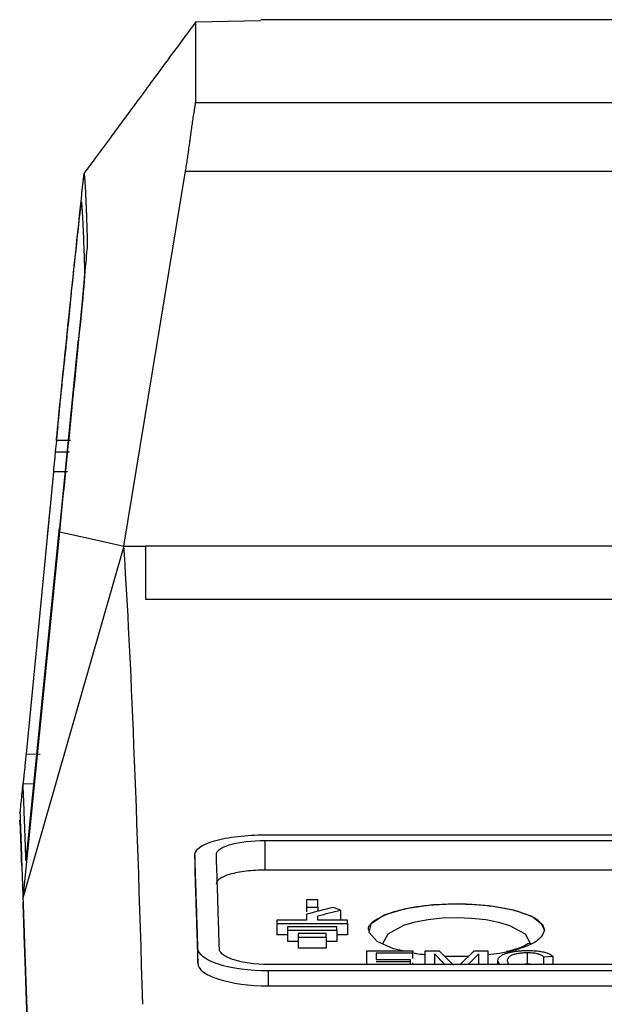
# Model space of a CAD drawing. Header units: millimetres. Extents: x -155 to 1130, y -373 to 1265.
# Tile 7 of 198: x 498 to 539, y 38 to 108. Entities that reach past the tile are written whole.
import ezdxf

# ---------------------------------------------------------------- set-up
doc = ezdxf.new("R2010")
doc.units = ezdxf.units.MM

msp = doc.modelspace()

# ---------------------------------------------------------------- linework, layer by layer
at = {"color": 7, "linetype": 'Continuous', "lineweight": 25}
for p, q in [((514.701, 107.946), (510.078, 107.872)), ((594.275, 108.036), (514.701, 108.036)), ((510.077, 102.17), (553.341, 102.17)), ((504.98, 70.686), (509.362, 97.281)), ((509.362, 97.281), (553.244, 97.281)), ((500.197, 78.187), (500.194, 78.156)), ((500.197, 78.187), (501.202, 78.188)), ((500.117, 77.381), (501.12, 77.366)), ((499.977, 75.944), (498.035, 55.928)), ((500.981, 75.941), (499.977, 75.944)), ((499.743, 73.552), (499.533, 71.392)), ((498.306, 50.951), (500.405, 71.981)), ((500.409, 71.702), (497.817, 45.702)), ((504.98, 70.686), (497.817, 45.702)), ((504.98, 70.686), (506.514, 70.686)), ((552.371, 70.686), (506.514, 70.686)), ((506.514, 66.916), (614.602, 66.916)), ((498.035, 55.928), (499.04, 55.925)), ((498.592, 53.809), (497.794, 53.795)), ((515.025, 50.192), (714.18, 50.192)), ((714.18, 49.772), (515.025, 49.772)), ((515.025, 47.689), (515.025, 49.772)), ((510.024, 48.765), (510.015, 47.725)), ((714.18, 47.689), (515.025, 47.689)), ((518.752, 45.588), (517.952, 45.588)), ((517.952, 45.052), (518.752, 45.052)), ((517.952, 45.052), (517.952, 44.734)), ((518.752, 45.052), (518.752, 44.76)), ((520.367, 44.854), (520.367, 44.134)), ((517.952, 44.134), (515.852, 44.134)), ((520.852, 44.134), (518.752, 44.134)), ((515.852, 43.891), (520.852, 43.891)), ((515.852, 43.891), (515.852, 43.1)), ((520.102, 43.662), (516.602, 43.662)), ((516.602, 43.417), (520.102, 43.417)), ((516.602, 43.417), (516.602, 42.626)), ((520.102, 43.417), (520.102, 42.626)), ((520.852, 43.891), (520.852, 43.1)), ((516.602, 43.1), (515.852, 43.1)), ((517.352, 42.626), (516.602, 42.626)), ((519.352, 43.187), (517.352, 43.187)), ((517.352, 42.94), (519.352, 42.94)), ((517.352, 42.94), (517.352, 42.149)), ((519.352, 42.94), (519.352, 42.149)), ((520.102, 42.626), (519.352, 42.626)), ((520.852, 43.1), (520.102, 43.1)), ((510.228, 41.072), (510.238, 42.121)), ((519.352, 42.149), (517.352, 42.149)), ((522.231, 41.963), (525.491, 41.963)), ((522.231, 41.015), (522.231, 41.963)), ((525.491, 41.963), (525.491, 41.796)), ((526.38, 41.963), (527.361, 41.963)), ((526.38, 41.015), (526.38, 41.963)), ((527.361, 41.963), (528.394, 40.939)), ((528.829, 40.956), (529.853, 41.963)), ((529.853, 41.963), (530.825, 41.963)), ((530.825, 41.963), (530.825, 41.015)), ((525.491, 41.796), (522.883, 41.796)), ((522.883, 41.796), (522.883, 41.347)), ((522.883, 41.347), (525.313, 41.347)), ((525.313, 41.347), (525.313, 41.178)), ((525.491, 41.409), (525.491, 41.796)), ((527.747, 41.015), (527.032, 41.74)), ((527.032, 41.74), (527.032, 41.015)), ((529.438, 41.555), (527.775, 41.552)), ((530.173, 41.74), (529.453, 41.015)), ((530.173, 41.015), (530.173, 41.74)), ((531.536, 41.015), (531.536, 41.246)), ((531.658, 41.015), (531.536, 41.246)), ((532.188, 41.246), (532.286, 41.015)), ((533.635, 41.024), (533.635, 41.814)), ((535.448, 41.559), (534.796, 41.515)), ((534.796, 41.015), (534.796, 41.515)), ((535.448, 41.015), (535.448, 41.559)), ((515.238, 41.015), (713.967, 41.015)), ((515.238, 40.53), (515.238, 39.475)), ((713.967, 40.53), (515.238, 40.53)), ((525.313, 41.178), (522.883, 41.178)), ((525.313, 41.178), (525.313, 41.015)), ((525.491, 41.005), (525.491, 41.117)), ((533.635, 41.024), (533.454, 41.015)), ((533.841, 41.015), (533.635, 41.024)), ((534.915, 41.019), (534.962, 41.015)), ((515.238, 39.475), (614.602, 39.475))]:
    msp.add_line(p, q, dxfattribs=at)
at = {"color": 8, "linetype": 'Continuous', "lineweight": 25}
msp.add_line((500.19, 78.15), (500.186, 78.115), dxfattribs=at)
at = {"color": 7, "linetype": 'Continuous', "lineweight": 25, "flags": 128}
for points in [[(500.409, 71.702), (502.695, 71.194), (504.98, 70.686)], [(524.784, 41.963), (524.136, 42.112), (522.967, 42.629), (522.396, 43.249), (522.549, 43.905), (523.454, 44.507), (524.989, 44.97), (526.91, 45.241), (528.952, 45.308), (530.913, 45.18), (532.628, 44.876), (533.945, 44.417), (534.708, 43.837), (534.843, 43.437), (534.843, 43.437)]]:
    msp.add_lwpolyline(points, dxfattribs=at)
at = {"color": 8, "linetype": 'Continuous', "lineweight": 25, "flags": 128}
msp.add_lwpolyline([(523.362, 42.469), (523.751, 43.176), (524.869, 43.777), (525.663, 44.01), (526.579, 44.184), (527.58, 44.291), (528.626, 44.326), (529.671, 44.288), (530.67, 44.177), (531.581, 44.001), (532.369, 43.765), (533.471, 43.16), (533.843, 42.453), (533.843, 42.453)], dxfattribs=at)
at = {"color": 7, "linetype": 'Continuous', "lineweight": 25}
for points, knots in [([(510.078, 107.872), (509.768, 107.453), (509.135, 106.597), (508.165, 105.281), (507.155, 103.909), (506.155, 102.55), (505.145, 101.178), (504.111, 99.776), (503.104, 98.417), (502.444, 97.522), (502.159, 97.135)], [0, 0, 0, 0, 0.11749, 0.239972, 0.367471, 0.500001, 0.618548, 0.75, 0.891981, 1, 1, 1, 1]), ([(509.362, 97.281), (509.374, 97.356), (509.398, 97.506), (509.433, 97.729), (509.467, 97.95), (509.5, 98.169), (509.531, 98.385), (509.562, 98.598), (509.591, 98.807), (509.62, 99.013), (509.651, 99.242), (509.708, 99.667), (509.773, 100.158), (509.848, 100.683), (509.919, 101.141), (509.981, 101.522), (510.032, 101.831), (510.061, 102.02), (510.073, 102.127), (510.074, 102.161), (510.075, 102.173)], [0, 0, 0, 0, 0.03027, 0.06054, 0.090812, 0.121089, 0.15137, 0.181655, 0.211943, 0.242233, 0.272521, 0.314681, 0.438832, 0.514694, 0.605535, 0.724398, 0.801039, 0.900123, 0.966438, 1, 1, 1, 1]), ([(500.287, 79.156), (500.571, 81.964), (501.172, 87.927), (501.818, 93.948), (502.159, 97.135)], [0, 0, 0, 0, 0.4708399, 1, 1, 1, 1]), ([(502.159, 97.135), (502.162, 97.103), (502.169, 97.041), (502.179, 96.933), (502.19, 96.814), (502.2, 96.682), (502.21, 96.538), (502.221, 96.381), (502.231, 96.21), (502.242, 96.025), (502.253, 95.825), (502.263, 95.612), (502.274, 95.383), (502.285, 95.138), (502.296, 94.878), (502.307, 94.601), (502.318, 94.308), (502.33, 93.998), (502.341, 93.67), (502.353, 93.324), (502.364, 92.959), (502.376, 92.577), (502.384, 92.308), (502.388, 92.172)], [0, 0, 0, 0, 0.042663, 0.085822, 0.129476, 0.173626, 0.218272, 0.263414, 0.309051, 0.355184, 0.401812, 0.448936, 0.496556, 0.544671, 0.593281, 0.642387, 0.691989, 0.742085, 0.792678, 0.843765, 0.895348, 0.947426, 1, 1, 1, 1]), ([(501.929, 94.818), (501.932, 94.843), (501.937, 94.892), (501.944, 94.955), (501.951, 95.008), (501.957, 95.065), (501.964, 95.113), (501.965, 95.115), (501.966, 95.116)], [0, 0, 0, 0, 0.1253887, 0.2501792, 0.3750464, 0.5006639, 0.7501376, 1, 1, 1, 1]), ([(501.966, 95.116), (501.969, 95.085), (501.976, 95.022), (501.985, 94.917), (501.994, 94.803), (502.003, 94.679), (502.013, 94.545), (502.022, 94.402), (502.031, 94.25), (502.041, 94.088), (502.05, 93.916), (502.06, 93.735), (502.069, 93.545), (502.084, 93.211), (502.105, 92.7), (502.129, 92.04), (502.155, 91.405), (502.174, 90.827), (502.19, 90.41), (502.198, 90.202)], [0, 0, 0, 0, 0.041658, 0.083316, 0.124974, 0.166634, 0.208294, 0.249957, 0.291622, 0.33329, 0.374961, 0.416636, 0.458316, 0.5, 0.624967, 0.749978, 0.833861, 0.9172, 1, 1, 1, 1]), ([(500.197, 78.187), (500.235, 78.572), (500.303, 79.259), (500.414, 80.376), (500.514, 81.358), (500.612, 82.297), (500.714, 83.239), (500.847, 84.438), (500.955, 85.563), (501.086, 86.908), (501.245, 88.482), (501.54, 91.273), (501.775, 93.415), (501.929, 94.818)], [0, 0, 0, 0, 0.070003, 0.125, 0.204296, 0.25, 0.296638, 0.375002, 0.467203, 0.500003, 0.618221, 0.750001, 1, 1, 1, 1]), ([(502.388, 92.172), (502.392, 92.037), (502.335, 91.548), (502.206, 90.026), (502.133, 88.993), (502.021, 87.866)], [0, 0, 0, 0, 0.5, 0.5, 1, 1, 1, 1]), ([(502.198, 90.202), (502.198, 90.194), (502.198, 90.176), (502.197, 90.138), (502.194, 90.09), (502.191, 90.032), (502.186, 89.965), (502.178, 89.839), (502.161, 89.624), (502.132, 89.277), (502.096, 88.866), (502.058, 88.449), (502.021, 88.054), (501.987, 87.695), (501.962, 87.445), (501.949, 87.319)], [0, 0, 0, 0, 0.042849, 0.085502, 0.128067, 0.170652, 0.213366, 0.256315, 0.380068, 0.503899, 0.626536, 0.749659, 0.832898, 0.916081, 1, 1, 1, 1]), ([(501.949, 87.319), (501.821, 86.041), (501.681, 84.764), (501.418, 82.208), (501.291, 80.93), (500.91, 77.095), (500.66, 74.537), (500.405, 71.981)], [0, 0, 0, 0, 0.25, 0.25, 0.5, 0.5, 1, 1, 1, 1]), ([(500.287, 79.156), (500.267, 78.948), (500.235, 78.613), (500.202, 78.278), (500.19, 78.15)], [0, 0, 0, 0, 0.619257, 1, 1, 1, 1]), ([(498.035, 55.928), (498.021, 55.781), (497.993, 55.488), (497.95, 55.051), (497.91, 54.643), (497.874, 54.282), (497.844, 53.989), (497.823, 53.777), (497.815, 53.708), (497.812, 53.677)], [0, 0, 0, 0, 0.1477696, 0.2945494, 0.4421503, 0.5903817, 0.7356828, 0.8797477, 1, 1, 1, 1]), ([(497.789, 53.672), (497.745, 53.224), (497.682, 52.592), (497.617, 51.945), (497.598, 51.757)], [0, 0, 0, 0, 0.709552, 1, 1, 1, 1]), ([(497.806, 53.684), (497.805, 53.713), (497.804, 53.817), (497.838, 52.999), (497.901, 51.32), (497.969, 49.367), (498.002, 48.391)], [0, 0, 0, 0, 0.1135127, 0.4089822, 0.7044479, 1, 1, 1, 1]), ([(497.605, 51.779), (497.605, 51.79), (497.6, 51.901), (497.617, 51.456), (497.655, 50.361), (497.72, 48.499), (497.784, 46.635), (497.817, 45.703)], [0, 0, 0, 0, 0.026906, 0.264162, 0.5063, 0.753122, 1, 1, 1, 1]), ([(497.643, 50.689), (497.642, 50.722), (497.639, 50.788), (497.632, 50.885), (497.622, 50.994), (497.607, 51.111), (497.593, 51.187), (497.586, 51.225)], [0, 0, 0, 0, 0.166441, 0.332713, 0.500674, 0.75058, 1, 1, 1, 1]), ([(497.737, 48.003), (497.736, 48.043), (497.725, 48.348), (497.703, 48.982), (497.672, 49.878), (497.652, 50.423), (497.641, 50.754), (497.64, 50.776), (497.64, 50.789)], [0, 0, 0, 0, 0.018934, 0.146131, 0.400537, 0.654942, 0.782139, 1, 1, 1, 1]), ([(498.002, 48.391), (498.004, 48.352), (498.02, 48.421), (498.053, 48.666), (498.078, 48.866), (498.092, 48.982), (498.167, 49.614), (498.241, 50.298), (498.306, 50.951)], [0, 0, 0, 0, 0.25, 0.375, 0.375, 0.5, 0.5, 1, 1, 1, 1]), ([(510.025, 48.765), (510.012, 49.138), (510.508, 49.496), (511.655, 49.83), (511.913, 49.892), (512.466, 49.999), (513.347, 50.134), (514.345, 50.192), (515.025, 50.192)], [0, 0, 0, 0, 0.5, 0.5, 0.625, 0.625, 0.75, 1, 1, 1, 1]), ([(515.025, 49.772), (514.067, 49.772), (513.188, 49.665), (512.229, 49.392), (511.968, 49.282), (511.61, 49.035), (511.521, 48.903), (511.525, 48.769)], [0, 0, 0, 0, 0.5, 0.5, 0.75, 0.75, 1, 1, 1, 1]), ([(510.238, 42.121), (510.229, 42.41), (510.211, 42.988), (510.185, 43.843), (510.159, 44.688), (510.132, 45.523), (510.105, 46.349), (510.078, 47.165), (510.051, 47.971), (510.033, 48.5), (510.024, 48.765)], [0, 0, 0, 0, 0.124973, 0.24995, 0.374934, 0.499925, 0.624925, 0.749937, 0.874961, 1, 1, 1, 1]), ([(511.526, 48.769), (511.534, 48.504), (511.552, 47.975), (511.579, 47.169), (511.605, 46.353), (511.632, 45.528), (511.658, 44.693), (511.685, 43.847), (511.712, 42.993), (511.73, 42.415), (511.739, 42.126)], [0, 0, 0, 0, 0.125039, 0.250063, 0.375075, 0.500075, 0.625067, 0.75005, 0.875027, 1, 1, 1, 1]), ([(510.015, 47.725), (510.024, 47.461), (510.042, 46.931), (510.069, 46.123), (510.096, 45.307), (510.123, 44.48), (510.149, 43.643), (510.176, 42.796), (510.202, 41.94), (510.22, 41.361), (510.228, 41.072)], [0, 0, 0, 0, 0.125006, 0.250007, 0.375005, 0.500001, 0.624996, 0.749994, 0.874995, 1, 1, 1, 1]), ([(515.025, 47.689), (514.789, 47.689), (514.557, 47.682), (514.101, 47.656), (513.874, 47.637), (513.446, 47.585), (513.244, 47.554), (512.863, 47.48), (512.685, 47.437), (512.367, 47.344), (512.225, 47.293), (511.977, 47.184), (511.874, 47.127), (511.707, 47.007), (511.643, 46.944), (511.561, 46.818), (511.541, 46.753), (511.543, 46.688)], [0, 0, 0, 0, 0.125, 0.125, 0.25, 0.25, 0.375, 0.375, 0.5, 0.5, 0.625, 0.625, 0.75, 0.75, 0.875, 0.875, 1, 1, 1, 1]), ([(497.817, 45.702), (497.822, 45.58), (497.83, 45.335), (497.843, 44.954), (497.857, 44.563), (497.871, 44.162), (497.886, 43.749), (497.9, 43.325), (497.916, 42.891), (497.931, 42.446), (497.947, 41.99), (497.963, 41.524), (497.98, 41.047), (497.997, 40.559), (498.014, 40.06), (498.032, 39.551), (498.05, 39.031), (498.069, 38.5), (498.088, 37.958), (498.113, 37.249), (498.144, 36.358), (498.182, 35.269), (498.221, 34.144), (498.262, 32.981), (498.304, 31.783), (498.347, 30.547), (498.391, 29.276), (498.437, 27.967), (498.484, 26.624), (498.516, 25.699), (498.532, 25.236)], [0, 0, 0, 0, 0.027365, 0.05473, 0.082096, 0.109461, 0.136826, 0.164191, 0.191556, 0.218921, 0.246287, 0.273652, 0.301017, 0.328383, 0.355748, 0.383114, 0.410479, 0.437845, 0.46521, 0.492576, 0.54332, 0.594063, 0.644807, 0.69555, 0.746293, 0.797035, 0.847777, 0.898519, 0.94926, 1, 1, 1, 1]), ([(498.532, 25.236), (498.529, 25.316), (498.476, 26.83), (498.379, 29.606), (498.249, 33.336), (498.151, 36.141), (498.061, 38.726), (497.978, 41.091), (497.907, 43.14), (497.857, 44.579), (497.836, 45.155), (497.827, 45.417)], [0, 0, 0, 0, 0.008671, 0.163129, 0.317586, 0.472044, 0.549269, 0.703726, 0.858184, 0.935409, 1, 1, 1, 1]), ([(534.843, 43.392), (534.758, 43.634), (534.589, 44.118), (533.415, 44.64), (532.163, 44.953), (531.067, 45.132), (529.88, 45.242), (528.631, 45.281), (527.382, 45.245), (526.191, 45.139), (525.092, 44.963), (523.813, 44.652), (522.75, 44.135), (522.213, 43.645), (522.364, 43.405), (522.366, 43.403)], [0, 0, 0, 0, 0.124717, 0.249349, 0.313518, 0.374473, 0.43748, 0.499505, 0.561428, 0.624528, 0.685369, 0.749627, 0.87425, 0.99893, 1, 1, 1, 1]), ([(534.843, 43.437), (534.766, 43.215), (534.612, 42.772), (533.432, 42.191), (532.097, 41.806), (531.107, 41.711), (530.825, 41.684)], [0, 0, 0, 0, 0.2970463, 0.5943178, 0.8846973, 1, 1, 1, 1]), ([(515.238, 40.53), (513.886, 40.53), (512.623, 40.706), (511.469, 41.08), (511.258, 41.162), (510.897, 41.337), (510.44, 41.612), (510.245, 41.917), (510.238, 42.121)], [0, 0, 0, 0, 0.5, 0.5, 0.625, 0.625, 0.75, 1, 1, 1, 1]), ([(511.738, 42.126), (511.741, 42.052), (511.766, 41.979), (511.861, 41.835), (511.931, 41.764), (512.204, 41.56), (512.981, 41.198), (514.283, 41.015), (515.238, 41.015)], [0, 0, 0, 0, 0.125, 0.125, 0.25, 0.25, 0.5, 1, 1, 1, 1]), ([(531.536, 41.246), (531.539, 41.278), (531.543, 41.34), (531.582, 41.428), (531.64, 41.507), (531.716, 41.577), (531.803, 41.638), (531.896, 41.691), (531.988, 41.735), (532.113, 41.784), (532.286, 41.836), (532.526, 41.888), (532.791, 41.928), (533.073, 41.958), (533.367, 41.977), (533.566, 41.98), (533.666, 41.982)], [0, 0, 0, 0, 0.088007, 0.169087, 0.243301, 0.310577, 0.370947, 0.42447, 0.471109, 0.510851, 0.592175, 0.673416, 0.754731, 0.836153, 0.917892, 1, 1, 1, 1]), ([(533.785, 42.468), (533.79, 42.492), (533.8, 42.538), (533.403, 42.286), (532.885, 42.082), (532.375, 41.957), (532.157, 41.903)], [0, 0, 0, 0, 0.26743, 0.518866, 0.793355, 1, 1, 1, 1]), ([(533.666, 41.982), (533.74, 41.981), (533.887, 41.979), (534.103, 41.968), (534.309, 41.951), (534.503, 41.928), (534.682, 41.899), (534.856, 41.861), (535.029, 41.809), (535.196, 41.741), (535.346, 41.657), (535.413, 41.593), (535.448, 41.559)], [0, 0, 0, 0, 0.090287, 0.178701, 0.26534, 0.350246, 0.43357, 0.51538, 0.613441, 0.726848, 0.855678, 1, 1, 1, 1]), ([(526.38, 41.679), (526.151, 41.693), (525.86, 41.712), (525.636, 41.767), (525.587, 41.779)], [0, 0, 0, 0, 0.783958, 1, 1, 1, 1]), ([(533.635, 41.814), (533.579, 41.814), (533.467, 41.812), (533.3, 41.803), (533.137, 41.788), (532.981, 41.768), (532.835, 41.742), (532.702, 41.711), (532.584, 41.674), (532.484, 41.633), (532.396, 41.582), (532.318, 41.521), (532.255, 41.444), (532.198, 41.351), (532.192, 41.283), (532.188, 41.246)], [0, 0, 0, 0, 0.062425, 0.124937, 0.187722, 0.250686, 0.313995, 0.377777, 0.441991, 0.506687, 0.568818, 0.649206, 0.747859, 0.864814, 1, 1, 1, 1]), ([(534.796, 41.515), (534.775, 41.536), (534.734, 41.575), (534.656, 41.627), (534.571, 41.671), (534.483, 41.706), (534.376, 41.74), (534.236, 41.77), (534.052, 41.795), (533.849, 41.81), (533.707, 41.813), (533.635, 41.814)], [0, 0, 0, 0, 0.128904, 0.244437, 0.346055, 0.433556, 0.507358, 0.624315, 0.744976, 0.870172, 1, 1, 1, 1]), ([(510.229, 41.072), (510.235, 40.867), (510.431, 40.562), (510.889, 40.286), (511.251, 40.111), (511.462, 40.028), (512.618, 39.653), (513.884, 39.476), (515.238, 39.475)], [0, 0, 0, 0, 0.25, 0.375, 0.375, 0.5, 0.5, 1, 1, 1, 1])]:
    msp.add_open_spline(points, degree=3, knots=knots, dxfattribs=at)
for points in [[(510.078, 107.872), (510.078, 107.328), (510.077, 105.424), (510.077, 102.17)], [(502.021, 87.866), (501.483, 82.478), (500.947, 77.09), (500.409, 71.702)], [(500.194, 78.156), (500.168, 77.898), (500.143, 77.639), (500.117, 77.381)], [(500.194, 78.156), (500.191, 78.143), (500.189, 78.129), (500.187, 78.115)], [(500.117, 77.381), (500.086, 77.069), (500.035, 76.544), (499.977, 75.944)], [(500.41, 71.702), (500.408, 71.795), (500.407, 71.888), (500.405, 71.981)], [(506.325, 38.164), (505.887, 53.126), (505.436, 64.025), (504.98, 70.686)], [(506.514, 70.686), (506.514, 69.552), (506.514, 68.295), (506.514, 66.916)], [(517.952, 45.588), (517.952, 45.41), (517.952, 45.232), (517.952, 45.052)], [(518.752, 45.052), (518.752, 45.232), (518.752, 45.41), (518.752, 45.588)], [(519.852, 45.038), (519.219, 44.879), (518.585, 44.719), (517.952, 44.559)], [(518.752, 44.447), (519.29, 44.583), (519.828, 44.719), (520.367, 44.854)], [(520.367, 44.854), (520.195, 44.915), (520.024, 44.976), (519.852, 45.038)], [(515.852, 44.134), (515.852, 44.053), (515.852, 43.972), (515.852, 43.891)], [(517.952, 44.559), (517.952, 44.418), (517.952, 44.276), (517.952, 44.134)], [(518.752, 44.134), (518.752, 44.238), (518.752, 44.343), (518.752, 44.447)], [(520.852, 43.891), (520.852, 43.972), (520.852, 44.053), (520.852, 44.134)], [(516.602, 43.662), (516.602, 43.581), (516.602, 43.499), (516.602, 43.417)], [(520.102, 43.417), (520.102, 43.499), (520.102, 43.581), (520.102, 43.662)], [(517.352, 43.187), (517.352, 43.105), (517.352, 43.023), (517.352, 42.94)], [(519.352, 42.94), (519.352, 43.023), (519.352, 43.105), (519.352, 43.187)]]:
    msp.add_open_spline(points, degree=3, dxfattribs=at)
at = {"color": 8, "linetype": 'Continuous', "lineweight": 25}
msp.add_open_spline([(500.197, 78.187), (500.196, 78.182), (500.194, 78.172), (500.192, 78.161), (500.191, 78.155)], degree=3, knots=[0, 0, 0, 0, 0.498905, 1, 1, 1, 1], dxfattribs=at)

doc.saveas('drawing.dxf')
